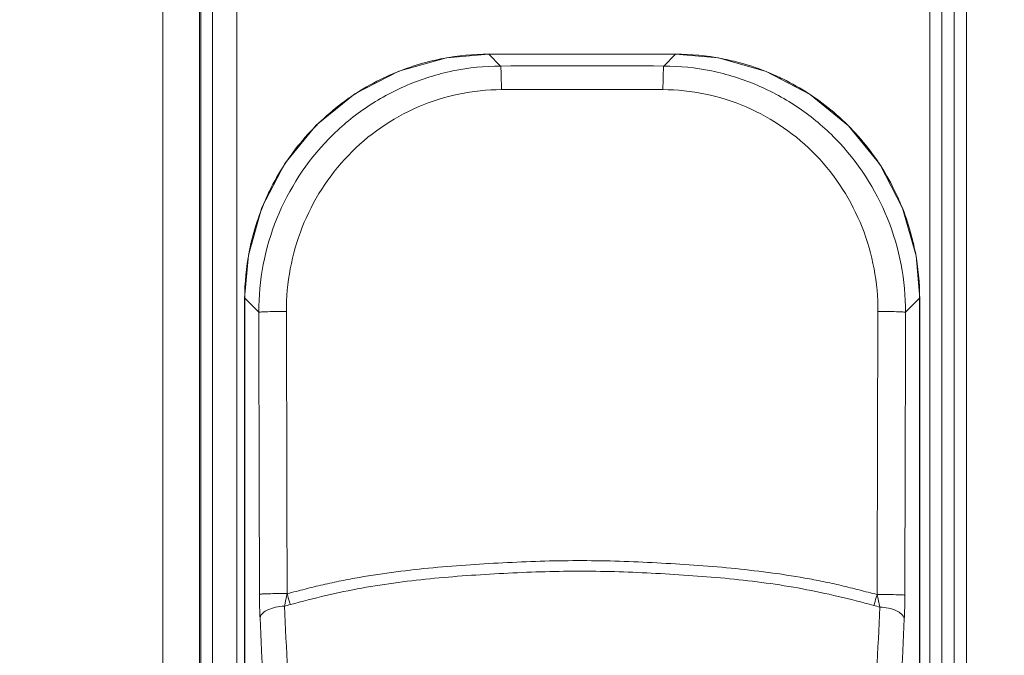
# Model space of a CAD drawing. Header units: centimetres. Extents: x -21 to 21, y -29.7 to 29.7.
# Tile 37 of 75: x 4.161 to 4.563, y -3.814 to -3.555. Entities that reach past the tile are written whole.
import ezdxf

# ---------------------------------------------------------------- set-up
doc = ezdxf.new("R2010")
doc.units = ezdxf.units.CM
doc.header["$MEASUREMENT"] = 0
doc.layers.add('06___PRT_ALL_SURFS', color=7, linetype='Continuous')

msp = doc.modelspace()

# ---------------------------------------------------------------- linework, layer by layer
at = {"layer": '06___PRT_ALL_SURFS', "color": 8, "lineweight": 5}
msp.add_open_spline([(-21.0058, -29.70447), (-21.0058, -29.70447), (20.9942, -29.70447), (20.9942, -29.70447), (20.9942, -29.70447), (20.9942, 29.69554), (20.9942, 29.69554), (20.9942, 29.69554), (-21.0058, 29.69554), (-21.0058, 29.69554), (-21.0058, 29.69554), (-21.0058, -29.70447), (-21.0058, -29.70447)], degree=3, knots=[0, 0, 0, 0, 0.25, 0.25, 0.25, 0.5, 0.5, 0.5, 0.75, 0.75, 0.75, 1, 1, 1, 1], dxfattribs=at)
at = {"layer": '06___PRT_ALL_SURFS', "lineweight": 5}
for points in [[(4.24002, -3.13713), (4.24002, -3.13713), (4.24002, -4.17091), (4.24002, -4.17091)], [(4.25002, -3.13661), (4.25002, -3.13661), (4.25002, -4.17091), (4.25002, -4.17091)], [(4.21973, -5.59442), (4.21973, -5.59442), (4.21973, -3.14174), (4.21973, -3.14174)], [(4.23473, -3.14174), (4.23473, -3.14174), (4.23473, -5.59442), (4.23473, -5.59442)], [(4.23533, -5.59502), (4.23533, -5.59502), (4.23533, -3.14114), (4.23533, -3.14114)], [(4.23533, -3.14114), (4.23533, -3.14114), (4.23533, -5.59502), (4.23533, -5.59502)], [(4.53283, -5.19721), (4.53283, -5.19721), (4.53283, -3.23661), (4.53283, -3.23661)], [(4.53783, -5.19721), (4.53783, -5.19721), (4.53783, -3.23661), (4.53783, -3.23661)], [(4.54283, -3.23661), (4.54283, -3.23661), (4.54283, -5.19721), (4.54283, -5.19721)], [(4.54783, -3.23661), (4.54783, -3.23661), (4.54783, -5.19721), (4.54783, -5.19721)], [(4.35281, -3.56911), (4.34655, -3.56912), (4.34032, -3.56971), (4.33417, -3.57087)], [(4.42909, -3.56907), (4.42909, -3.56907), (4.35281, -3.56907), (4.35281, -3.56907)], [(4.35281, -3.56907), (4.35281, -3.56907), (4.35281, -3.56911), (4.35281, -3.56911)], [(4.42909, -3.56911), (4.42909, -3.56911), (4.35281, -3.56911), (4.35281, -3.56911)], [(4.35765, -3.57395), (4.35765, -3.57395), (4.35281, -3.56911), (4.35281, -3.56911)], [(4.42909, -3.56911), (4.42909, -3.56911), (4.42425, -3.57395), (4.42425, -3.57395)], [(4.42909, -3.56911), (4.42909, -3.56911), (4.42909, -3.56907), (4.42909, -3.56907)], [(4.44785, -3.5709), (4.44167, -3.56972), (4.43539, -3.56912), (4.42909, -3.56911)], [(4.32593, -3.57281), (4.32224, -3.57384), (4.31861, -3.57508), (4.31506, -3.57654)], [(4.33417, -3.57087), (4.3314, -3.5714), (4.32865, -3.57205), (4.32593, -3.57281)], [(4.45597, -3.57281), (4.45329, -3.57206), (4.45058, -3.57142), (4.44785, -3.5709)], [(4.46697, -3.57659), (4.46338, -3.57512), (4.45971, -3.57385), (4.45597, -3.57281)], [(4.31506, -3.57654), (4.31287, -3.57743), (4.31072, -3.5784), (4.3086, -3.57945)], [(4.42425, -3.57395), (4.40205, -3.57389), (4.37985, -3.57389), (4.35765, -3.57395)], [(4.47283, -3.57922), (4.4709, -3.57828), (4.46895, -3.5774), (4.46697, -3.57659)], [(4.3086, -3.57945), (4.30476, -3.58135), (4.30105, -3.58349), (4.29748, -3.58587)], [(4.42392, -3.58357), (4.40194, -3.58349), (4.37996, -3.5835), (4.35798, -3.58357)], [(4.29748, -3.58587), (4.29674, -3.58637), (4.296, -3.58687), (4.29526, -3.58739)], [(4.51195, -3.61341), (4.51146, -3.61266), (4.51095, -3.61192), (4.51043, -3.61119)], [(4.51837, -3.62452), (4.51647, -3.62068), (4.51433, -3.61697), (4.51195, -3.61341)], [(4.26329, -3.62499), (4.26236, -3.62692), (4.26148, -3.62887), (4.26066, -3.63085)], [(4.52129, -3.63098), (4.52039, -3.6288), (4.51942, -3.62664), (4.51837, -3.62452)], [(4.26066, -3.63085), (4.25919, -3.63444), (4.25793, -3.63811), (4.25689, -3.64185)], [(4.52501, -3.64185), (4.52398, -3.63816), (4.52274, -3.63453), (4.52129, -3.63098)], [(4.25689, -3.64185), (4.25614, -3.64453), (4.2555, -3.64724), (4.25498, -3.64997)], [(4.52695, -3.6501), (4.52642, -3.64732), (4.52577, -3.64457), (4.52501, -3.64185)], [(4.25498, -3.64997), (4.25379, -3.65615), (4.25319, -3.66244), (4.25319, -3.66873)], [(4.52871, -3.66873), (4.5287, -3.66248), (4.52811, -3.65624), (4.52695, -3.6501)], [(4.25319, -3.66873), (4.25319, -3.66873), (4.25315, -3.66873), (4.25315, -3.66873)], [(4.25315, -3.66873), (4.25315, -3.66873), (4.25315, -5.04259), (4.25315, -5.04259)], [(4.25319, -3.66873), (4.25319, -3.66873), (4.25892, -3.67446), (4.25892, -3.67446)], [(4.25319, -3.66873), (4.25319, -3.66873), (4.25319, -5.04259), (4.25319, -5.04259)], [(4.52297, -3.67447), (4.52297, -3.67447), (4.52871, -3.66873), (4.52871, -3.66873)], [(4.52875, -3.66873), (4.52875, -3.66873), (4.52871, -3.66873), (4.52871, -3.66873)], [(4.52871, -5.04259), (4.52871, -5.04259), (4.52871, -3.66873), (4.52871, -3.66873)], [(4.52875, -5.04259), (4.52875, -5.04259), (4.52875, -3.66873), (4.52875, -3.66873)], [(4.25892, -3.67446), (4.25903, -3.71283), (4.25912, -3.75119), (4.25921, -3.78956)], [(4.27044, -3.75223), (4.27036, -3.7262), (4.27028, -3.70018), (4.27019, -3.67415)], [(4.51165, -3.67415), (4.51154, -3.71266), (4.51145, -3.75116), (4.51135, -3.78967)], [(4.52276, -3.7506), (4.52276, -3.7506), (4.52297, -3.67447), (4.52297, -3.67447)], [(4.2705, -3.78931), (4.2705, -3.78931), (4.27041, -3.75223), (4.27041, -3.75223)], [(4.52271, -3.77415), (4.52271, -3.77415), (4.52276, -3.7506), (4.52276, -3.7506)], [(4.52267, -3.78995), (4.52267, -3.78995), (4.52271, -3.77415), (4.52271, -3.77415)], [(4.2705, -3.78931), (4.2705, -3.78931), (4.27048, -3.77689), (4.27048, -3.77689)], [(4.51248, -3.79483), (4.51211, -3.79311), (4.51172, -3.79139), (4.51133, -3.78967)], [(4.27183, -3.79377), (4.27102, -3.79399), (4.27021, -3.79421), (4.2694, -3.79444)], [(4.51248, -3.79483), (4.51164, -3.7946), (4.5108, -3.79436), (4.50995, -3.79413)], [(4.2694, -3.79444), (4.27023, -3.8119), (4.27109, -3.82936), (4.27199, -3.84682)], [(4.50991, -3.84682), (4.5108, -3.82949), (4.51166, -3.81217), (4.51248, -3.79483)], [(4.25944, -3.79918), (4.26026, -3.81675), (4.26113, -3.83432), (4.26203, -3.85188)], [(4.51987, -3.85188), (4.52076, -3.83445), (4.52162, -3.81702), (4.52244, -3.79958)]]:
    msp.add_open_spline(points, degree=3, dxfattribs=at)
for points, knots in [([(4.35281, -3.56907), (4.35281, -3.56907), (4.33555, -3.57057), (4.33555, -3.57057), (4.33555, -3.57057), (4.31609, -3.57605), (4.31609, -3.57605), (4.31609, -3.57605), (4.29812, -3.58536), (4.29812, -3.58536), (4.29812, -3.58536), (4.2824, -3.59812), (4.2824, -3.59812), (4.2824, -3.59812), (4.2696, -3.6138), (4.2696, -3.6138), (4.2696, -3.6138), (4.26023, -3.63175), (4.26023, -3.63175), (4.26023, -3.63175), (4.25469, -3.65121), (4.25469, -3.65121), (4.25469, -3.65121), (4.25315, -3.66873), (4.25315, -3.66873)], [0, 0, 0, 0, 0.125, 0.125, 0.125, 0.25, 0.25, 0.25, 0.375, 0.375, 0.375, 0.5, 0.5, 0.5, 0.625, 0.625, 0.625, 0.75, 0.75, 0.75, 0.875, 0.875, 0.875, 1, 1, 1, 1]), ([(4.52875, -3.66873), (4.52875, -3.66873), (4.52725, -3.65147), (4.52725, -3.65147), (4.52725, -3.65147), (4.52177, -3.63201), (4.52177, -3.63201), (4.52177, -3.63201), (4.51246, -3.61405), (4.51246, -3.61405), (4.51246, -3.61405), (4.49971, -3.59833), (4.49971, -3.59833), (4.49971, -3.59833), (4.48402, -3.58552), (4.48402, -3.58552), (4.48402, -3.58552), (4.46607, -3.57616), (4.46607, -3.57616), (4.46607, -3.57616), (4.44661, -3.57062), (4.44661, -3.57062), (4.44661, -3.57062), (4.42909, -3.56907), (4.42909, -3.56907)], [0, 0, 0, 0, 0.125, 0.125, 0.125, 0.25, 0.25, 0.25, 0.375, 0.375, 0.375, 0.5, 0.5, 0.5, 0.625, 0.625, 0.625, 0.75, 0.75, 0.75, 0.875, 0.875, 0.875, 1, 1, 1, 1]), ([(4.35765, -3.57395), (4.35113, -3.57397), (4.3446, -3.57465), (4.3382, -3.57596), (4.33181, -3.57727), (4.32555, -3.57921), (4.31955, -3.58176), (4.31355, -3.58431), (4.30781, -3.58746), (4.30243, -3.59114), (4.29706, -3.59481), (4.29206, -3.59902), (4.28751, -3.60369), (4.27845, -3.61299), (4.27118, -3.62413), (4.2663, -3.63624), (4.2614, -3.64837), (4.2589, -3.66149), (4.25892, -3.67446)], [0, 0, 0, 0, 0.166667, 0.166667, 0.166667, 0.333333, 0.333333, 0.333333, 0.5, 0.5, 0.5, 0.666667, 0.666667, 0.666667, 0.833333, 0.833333, 0.833333, 1, 1, 1, 1]), ([(4.35798, -3.58357), (4.35797, -3.58244), (4.35796, -3.5813), (4.35794, -3.58017), (4.35793, -3.57912), (4.3579, -3.57808), (4.35787, -3.57704), (4.35785, -3.57662), (4.35784, -3.57621), (4.35782, -3.5758), (4.3578, -3.57548), (4.35779, -3.57517), (4.35776, -3.57486), (4.35775, -3.57465), (4.35773, -3.57445), (4.3577, -3.57425), (4.35769, -3.57415), (4.35768, -3.57405), (4.35765, -3.57395)], [0, 0, 0, 0, 0.166667, 0.166667, 0.166667, 0.333333, 0.333333, 0.333333, 0.5, 0.5, 0.5, 0.666667, 0.666667, 0.666667, 0.833333, 0.833333, 0.833333, 1, 1, 1, 1]), ([(4.42392, -3.58357), (4.42392, -3.58246), (4.42394, -3.58135), (4.42395, -3.58024), (4.42397, -3.5792), (4.42399, -3.57816), (4.42403, -3.57712), (4.42404, -3.5767), (4.42406, -3.57628), (4.42408, -3.57586), (4.42409, -3.57554), (4.42411, -3.57521), (4.42413, -3.57489), (4.42415, -3.57468), (4.42417, -3.57447), (4.42419, -3.57426), (4.4242, -3.57416), (4.42421, -3.57405), (4.42425, -3.57395)], [0, 0, 0, 0, 0.166667, 0.166667, 0.166667, 0.333333, 0.333333, 0.333333, 0.5, 0.5, 0.5, 0.666667, 0.666667, 0.666667, 0.833333, 0.833333, 0.833333, 1, 1, 1, 1]), ([(4.52297, -3.67447), (4.52299, -3.66149), (4.52049, -3.64838), (4.5156, -3.63624), (4.51071, -3.62414), (4.50345, -3.613), (4.49439, -3.6037), (4.48984, -3.59903), (4.48484, -3.59482), (4.47946, -3.59114), (4.47409, -3.58746), (4.46835, -3.58431), (4.46235, -3.58176), (4.45635, -3.57921), (4.45009, -3.57727), (4.4437, -3.57596), (4.4373, -3.57465), (4.43077, -3.57397), (4.42425, -3.57395)], [0, 0, 0, 0, 0.166667, 0.166667, 0.166667, 0.333333, 0.333333, 0.333333, 0.5, 0.5, 0.5, 0.666667, 0.666667, 0.666667, 0.833333, 0.833333, 0.833333, 1, 1, 1, 1]), ([(4.47283, -3.57922), (4.48028, -3.58285), (4.4873, -3.58744), (4.49364, -3.59283), (4.49999, -3.59822), (4.50564, -3.60442), (4.51043, -3.61119)], [0, 0, 0, 0, 0.5, 0.5, 0.5, 1, 1, 1, 1]), ([(4.27019, -3.67415), (4.27015, -3.66248), (4.27236, -3.65069), (4.27669, -3.63976), (4.28099, -3.62888), (4.2874, -3.61886), (4.29549, -3.61044), (4.30355, -3.60205), (4.31328, -3.59525), (4.32399, -3.59064), (4.33471, -3.58603), (4.3464, -3.58361), (4.35798, -3.58357)], [0, 0, 0, 0, 0.25, 0.25, 0.25, 0.5, 0.5, 0.5, 0.75, 0.75, 0.75, 1, 1, 1, 1]), ([(4.42392, -3.58357), (4.4355, -3.58361), (4.4472, -3.58603), (4.45792, -3.59064), (4.46863, -3.59525), (4.47835, -3.60205), (4.48641, -3.61044), (4.4945, -3.61886), (4.5009, -3.62888), (4.50521, -3.63976), (4.50953, -3.65069), (4.51173, -3.66248), (4.51169, -3.67415)], [0, 0, 0, 0, 0.25, 0.25, 0.25, 0.5, 0.5, 0.5, 0.75, 0.75, 0.75, 1, 1, 1, 1]), ([(4.26329, -3.62499), (4.26693, -3.61754), (4.27152, -3.61052), (4.27691, -3.60418), (4.2823, -3.59784), (4.2885, -3.59218), (4.29526, -3.58739)], [0, 0, 0, 0, 0.5, 0.5, 0.5, 1, 1, 1, 1]), ([(4.27019, -3.67415), (4.26891, -3.67415), (4.26764, -3.67415), (4.26636, -3.67417), (4.26511, -3.67418), (4.26387, -3.6742), (4.26263, -3.67424), (4.26212, -3.67425), (4.26162, -3.67427), (4.26112, -3.67429), (4.26074, -3.6743), (4.26036, -3.67432), (4.25999, -3.67434), (4.25974, -3.67436), (4.2595, -3.67438), (4.25926, -3.67441), (4.25914, -3.67442), (4.25903, -3.67443), (4.25892, -3.67446)], [0, 0, 0, 0, 0.166667, 0.166667, 0.166667, 0.333333, 0.333333, 0.333333, 0.5, 0.5, 0.5, 0.666667, 0.666667, 0.666667, 0.833333, 0.833333, 0.833333, 1, 1, 1, 1]), ([(4.51165, -3.67415), (4.51294, -3.67415), (4.51422, -3.67415), (4.5155, -3.67417), (4.51675, -3.67418), (4.518, -3.6742), (4.51925, -3.67424), (4.51975, -3.67425), (4.52025, -3.67427), (4.52076, -3.67429), (4.52114, -3.67431), (4.52152, -3.67432), (4.5219, -3.67435), (4.52214, -3.67437), (4.52239, -3.67439), (4.52263, -3.67441), (4.52275, -3.67442), (4.52286, -3.67443), (4.52297, -3.67447)], [0, 0, 0, 0, 0.166667, 0.166667, 0.166667, 0.333333, 0.333333, 0.333333, 0.5, 0.5, 0.5, 0.666667, 0.666667, 0.666667, 0.833333, 0.833333, 0.833333, 1, 1, 1, 1]), ([(4.51133, -3.78967), (4.50888, -3.78912), (4.50645, -3.78846), (4.50401, -3.78782), (4.50158, -3.78719), (4.49914, -3.78657), (4.49668, -3.78599), (4.49423, -3.78541), (4.49176, -3.78488), (4.48929, -3.78438), (4.48682, -3.78387), (4.48434, -3.78339), (4.48185, -3.78295), (4.47687, -3.78206), (4.47186, -3.78131), (4.46685, -3.78065), (4.46182, -3.77999), (4.45679, -3.77941), (4.45174, -3.77892), (4.44669, -3.77844), (4.44164, -3.77804), (4.43658, -3.77769), (4.43151, -3.77733), (4.42645, -3.77702), (4.42138, -3.77675), (4.41124, -3.77621), (4.40109, -3.77586), (4.39094, -3.77584), (4.38078, -3.77582), (4.37063, -3.77613), (4.36049, -3.77664), (4.35542, -3.77689), (4.35036, -3.77719), (4.34529, -3.77753), (4.34023, -3.77787), (4.33517, -3.77825), (4.33012, -3.77873), (4.32508, -3.7792), (4.32004, -3.77977), (4.31501, -3.78042), (4.30999, -3.78107), (4.30498, -3.78179), (4.3, -3.78267), (4.29751, -3.7831), (4.29503, -3.78358), (4.29255, -3.78408), (4.29008, -3.78458), (4.28761, -3.7851), (4.28515, -3.78567), (4.2827, -3.78623), (4.28026, -3.78684), (4.27782, -3.78747), (4.27538, -3.78809), (4.27295, -3.78874), (4.2705, -3.78931)], [0, 0, 0, 0, 0.055556, 0.055556, 0.055556, 0.111111, 0.111111, 0.111111, 0.166667, 0.166667, 0.166667, 0.222222, 0.222222, 0.222222, 0.277778, 0.277778, 0.277778, 0.333333, 0.333333, 0.333333, 0.388889, 0.388889, 0.388889, 0.444444, 0.444444, 0.444444, 0.5, 0.5, 0.5, 0.555556, 0.555556, 0.555556, 0.611111, 0.611111, 0.611111, 0.666667, 0.666667, 0.666667, 0.722222, 0.722222, 0.722222, 0.777778, 0.777778, 0.777778, 0.833333, 0.833333, 0.833333, 0.888889, 0.888889, 0.888889, 0.944444, 0.944444, 0.944444, 1, 1, 1, 1]), ([(4.27183, -3.79377), (4.28145, -3.79117), (4.29115, -3.78886), (4.30096, -3.78707), (4.3108, -3.78528), (4.32074, -3.784), (4.3307, -3.78306), (4.3357, -3.78258), (4.34071, -3.78219), (4.34572, -3.78184), (4.35074, -3.7815), (4.35576, -3.7812), (4.36078, -3.78095), (4.37082, -3.78044), (4.38087, -3.78013), (4.39092, -3.78015), (4.40097, -3.78016), (4.41102, -3.78051), (4.42106, -3.78105), (4.42608, -3.78132), (4.4311, -3.78163), (4.43611, -3.78199), (4.44112, -3.78235), (4.44613, -3.78276), (4.45113, -3.78325), (4.46109, -3.78422), (4.47102, -3.78553), (4.48086, -3.78735), (4.49065, -3.78917), (4.50035, -3.7915), (4.50995, -3.79413)], [0, 0, 0, 0, 0.1, 0.1, 0.1, 0.2, 0.2, 0.2, 0.3, 0.3, 0.3, 0.4, 0.4, 0.4, 0.5, 0.5, 0.5, 0.6, 0.6, 0.6, 0.7, 0.7, 0.7, 0.8, 0.8, 0.8, 0.9, 0.9, 0.9, 1, 1, 1, 1]), ([(4.2705, -3.78931), (4.26917, -3.7893), (4.26784, -3.7893), (4.2665, -3.78931), (4.26531, -3.78932), (4.26412, -3.78933), (4.26293, -3.78936), (4.26245, -3.78937), (4.26197, -3.78939), (4.26149, -3.7894), (4.26111, -3.78942), (4.26074, -3.78943), (4.26036, -3.78945), (4.26011, -3.78947), (4.25985, -3.78948), (4.25959, -3.7895), (4.25946, -3.78951), (4.25933, -3.78952), (4.25921, -3.78956)], [0, 0, 0, 0, 0.166667, 0.166667, 0.166667, 0.333333, 0.333333, 0.333333, 0.5, 0.5, 0.5, 0.666667, 0.666667, 0.666667, 0.833333, 0.833333, 0.833333, 1, 1, 1, 1]), ([(4.25944, -3.79918), (4.2594, -3.79842), (4.25937, -3.79766), (4.25934, -3.7969), (4.25926, -3.79445), (4.25922, -3.79201), (4.25921, -3.78956)], [0, 0, 0, 0, 0.5, 0.5, 0.5, 1, 1, 1, 1]), ([(4.2694, -3.79444), (4.26949, -3.79403), (4.26957, -3.79362), (4.26966, -3.79322), (4.26994, -3.79191), (4.27023, -3.79061), (4.2705, -3.78931)], [0, 0, 0, 0, 0.5, 0.5, 0.5, 1, 1, 1, 1]), ([(4.27183, -3.79377), (4.27171, -3.79342), (4.2716, -3.79307), (4.27149, -3.79272), (4.27112, -3.79159), (4.2708, -3.79045), (4.2705, -3.78931)], [0, 0, 0, 0, 0.5, 0.5, 0.5, 1, 1, 1, 1]), ([(4.51133, -3.78967), (4.51122, -3.79006), (4.51112, -3.79045), (4.511, -3.79083), (4.51068, -3.79194), (4.51034, -3.79304), (4.50995, -3.79413)], [0, 0, 0, 0, 0.5, 0.5, 0.5, 1, 1, 1, 1]), ([(4.51133, -3.78967), (4.51261, -3.78967), (4.5139, -3.78968), (4.51518, -3.78969), (4.51644, -3.7897), (4.51769, -3.78971), (4.51894, -3.78975), (4.51945, -3.78976), (4.51995, -3.78978), (4.52046, -3.78979), (4.52084, -3.78981), (4.52122, -3.78982), (4.5216, -3.78984), (4.52185, -3.78986), (4.52209, -3.78988), (4.52233, -3.7899), (4.52245, -3.7899), (4.52256, -3.78991), (4.52267, -3.78995)], [0, 0, 0, 0, 0.166667, 0.166667, 0.166667, 0.333333, 0.333333, 0.333333, 0.5, 0.5, 0.5, 0.666667, 0.666667, 0.666667, 0.833333, 0.833333, 0.833333, 1, 1, 1, 1]), ([(4.52267, -3.78995), (4.52267, -3.79078), (4.52266, -3.79162), (4.52265, -3.79245), (4.52262, -3.79483), (4.52255, -3.7972), (4.52244, -3.79957)], [0, 0, 0, 0, 0.5, 0.5, 0.5, 1, 1, 1, 1]), ([(4.2694, -3.79444), (4.26817, -3.79448), (4.26694, -3.79464), (4.26575, -3.7949), (4.26468, -3.79513), (4.26366, -3.79544), (4.26261, -3.79595), (4.26117, -3.79664), (4.25968, -3.79769), (4.25944, -3.79918)], [0, 0, 0, 0, 0.333333, 0.333333, 0.333333, 0.666667, 0.666667, 0.666667, 1, 1, 1, 1]), ([(4.51248, -3.79483), (4.51364, -3.79488), (4.51481, -3.79502), (4.51594, -3.79525), (4.51704, -3.79548), (4.5181, -3.7958), (4.5192, -3.79631), (4.52067, -3.797), (4.5222, -3.79806), (4.52244, -3.79958)], [0, 0, 0, 0, 0.333333, 0.333333, 0.333333, 0.666667, 0.666667, 0.666667, 1, 1, 1, 1])]:
    msp.add_open_spline(points, degree=3, knots=knots, dxfattribs=at)

doc.saveas('drawing.dxf')
